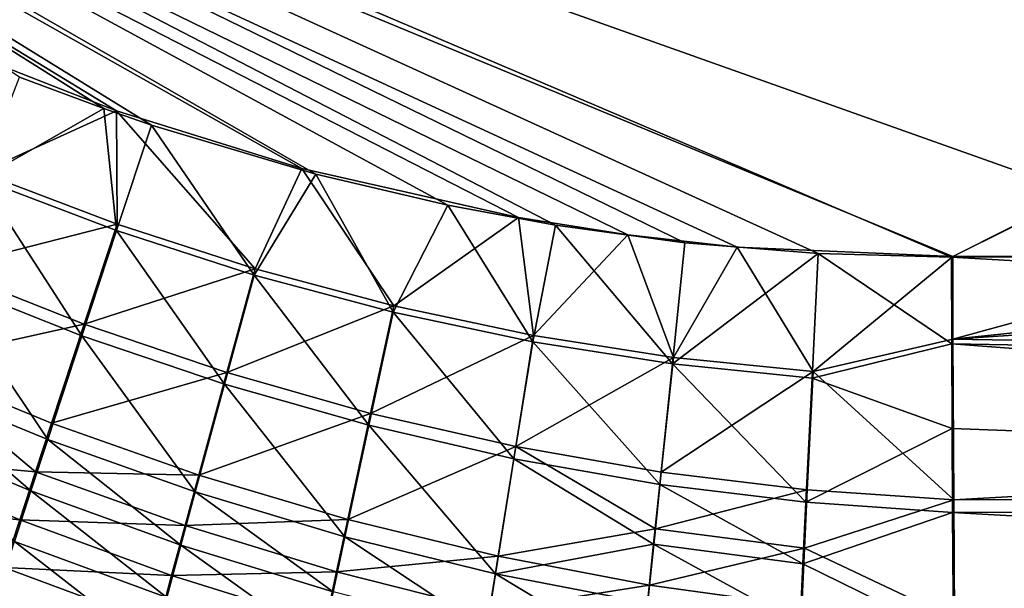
# Model space of a CAD drawing. Header units: metres. Extents: x -900 to 900, y -400 to 400.
# Tile 46 of 249: x -478 to -435, y -238 to -213. Entities that reach past the tile are written whole.
import ezdxf

# ---------------------------------------------------------------- set-up
doc = ezdxf.new("R2010")
doc.units = ezdxf.units.M

msp = doc.modelspace()

# ---------------------------------------------------------------- linework, layer by layer
at = {"layer": 'top'}
for points in [[(-437.335358, -223.870071, -494.717072), (-520.393921, -188.45813, -493.390167), (-62.851711, -35.5509, -503.495331)], [(-518.588135, -190.194061, -490.413635), (-423.970123, -223.826447, -491.966522), (-62.84462, -35.365765, -500.496002)], [(-62.118618, -37.228283, -503.495331), (-437.335358, -223.870071, -494.717072), (-62.851711, -35.5509, -503.495331)], [(-341.090759, -223.79567, -496.466583), (-437.335358, -223.870071, -494.717072), (-62.118618, -37.228283, -503.495331)], [(-437.335358, -223.870071, -494.717072), (-443.178528, -223.713989, -494.608795), (-520.393921, -188.45813, -493.390167)], [(-443.178528, -223.713989, -494.608795), (-449.004364, -223.236893, -494.503418), (-520.393921, -188.45813, -493.390167)], [(-520.393921, -188.45813, -493.390167), (-449.004364, -223.236893, -494.503418), (-454.678619, -222.464706, -494.403168)], [(-454.678619, -222.464706, -494.403168), (-459.38681, -221.592926, -494.321655), (-520.393921, -188.45813, -493.390167)], [(-459.38681, -221.592926, -494.321655), (-465.170959, -220.232056, -494.223541), (-520.393921, -188.45813, -493.390167)], [(-520.393921, -188.45813, -493.390167), (-465.170959, -220.232056, -494.223541), (-472.374176, -218.08316, -494.10437)], [(-472.374176, -218.08316, -494.10437), (-474.462921, -217.363785, -494.070435), (-520.393921, -188.45813, -493.390167)], [(-474.462921, -217.363785, -494.070435), (-478.14621, -215.987137, -494.01123), (-520.393921, -188.45813, -493.390167)], [(-446.716522, -223.428253, -491.544159), (-437.279114, -223.842056, -491.717743), (-518.588135, -190.194061, -490.413635)], [(-437.279114, -223.842056, -491.717743), (-423.970123, -223.826447, -491.966522), (-518.588135, -190.194061, -490.413635)], [(-518.588135, -190.194061, -490.413635), (-481.853058, -214.34523, -490.952545), (-473.900177, -217.460693, -491.079559)], [(-473.900177, -217.460693, -491.079559), (-465.779663, -219.993759, -491.213226), (-518.588135, -190.194061, -490.413635)], [(-465.779663, -219.993759, -491.213226), (-456.292633, -222.140701, -491.374786), (-518.588135, -190.194061, -490.413635)], [(-518.588135, -190.194061, -490.413635), (-456.292633, -222.140701, -491.374786), (-451.512726, -222.89296, -491.458496)], [(-451.512726, -222.89296, -491.458496), (-446.716522, -223.428253, -491.544159), (-518.588135, -190.194061, -490.413635)], [(-473.900177, -217.460693, -491.079559), (-481.853058, -214.34523, -490.952545), (-479.835541, -220.157227, -490.768646)], [(-478.14621, -215.987137, -494.01123), (-474.462921, -217.363785, -494.070435), (-479.873566, -220.436981, -493.757294)], [(-474.462921, -217.363785, -494.070435), (-473.902893, -222.708511, -493.844391), (-479.873566, -220.436981, -493.757294)], [(-473.900177, -217.460693, -491.079559), (-479.835541, -220.157227, -490.768646), (-473.867554, -222.428253, -490.856079)], [(-474.462921, -217.363785, -494.070435), (-472.374176, -218.08316, -494.10437), (-473.902893, -222.708511, -493.844391)], [(-465.779663, -219.993759, -491.213226), (-473.900177, -217.460693, -491.079559), (-467.833038, -224.377823, -490.945984)], [(-467.833038, -224.377823, -490.945984), (-473.900177, -217.460693, -491.079559), (-473.867554, -222.428253, -490.856079)], [(-472.374176, -218.08316, -494.10437), (-467.867432, -224.658722, -493.933838), (-473.902893, -222.708511, -493.844391)], [(-472.374176, -218.08316, -494.10437), (-465.170959, -220.232056, -494.223541), (-467.867432, -224.658722, -493.933838)], [(-473.867554, -222.428253, -490.856079), (-479.835541, -220.157227, -490.768646), (-481.476715, -224.367981, -490.180298)], [(-465.170959, -220.232056, -494.223541), (-461.784088, -226.284271, -494.025452), (-467.867432, -224.658722, -493.933838)], [(-461.748871, -226.002289, -491.038086), (-465.779663, -219.993759, -491.213226), (-467.833038, -224.377823, -490.945984)], [(-456.292633, -222.140701, -491.374786), (-465.779663, -219.993759, -491.213226), (-461.748871, -226.002289, -491.038086)], [(-465.170959, -220.232056, -494.223541), (-459.38681, -221.592926, -494.321655), (-461.784088, -226.284271, -494.025452)], [(-481.593872, -224.862442, -493.139069), (-479.873566, -220.436981, -493.757294), (-475.420959, -227.310516, -493.204834)], [(-479.873566, -220.436981, -493.757294), (-473.902893, -222.708511, -493.844391), (-475.420959, -227.310516, -493.204834)], [(-459.38681, -221.592926, -494.321655), (-455.671936, -227.58139, -494.118988), (-461.784088, -226.284271, -494.025452)], [(-459.38681, -221.592926, -494.321655), (-454.678619, -222.464706, -494.403168), (-455.671936, -227.58139, -494.118988)], [(-475.316132, -226.807358, -490.247467), (-473.867554, -222.428253, -490.856079), (-481.476715, -224.367981, -490.180298)], [(-467.833038, -224.377823, -490.945984), (-473.867554, -222.428253, -490.856079), (-475.316132, -226.807358, -490.247467)], [(-455.634003, -227.297592, -491.132202), (-456.292633, -222.140701, -491.374786), (-461.748871, -226.002289, -491.038086)], [(-451.512726, -222.89296, -491.458496), (-456.292633, -222.140701, -491.374786), (-455.634003, -227.297592, -491.132202)], [(-454.678619, -222.464706, -494.403168), (-449.553864, -228.545639, -494.214294), (-455.671936, -227.58139, -494.118988)], [(-454.678619, -222.464706, -494.403168), (-449.004364, -223.236893, -494.503418), (-449.553864, -228.545639, -494.214294)], [(-473.902893, -222.708511, -493.844391), (-469.169189, -229.435562, -493.270966), (-475.420959, -227.310516, -493.204834)], [(-473.902893, -222.708511, -493.844391), (-467.867432, -224.658722, -493.933838), (-469.169189, -229.435562, -493.270966)], [(-449.511169, -228.259048, -491.228149), (-451.512726, -222.89296, -491.458496), (-455.634003, -227.297592, -491.132202)], [(-446.716522, -223.428253, -491.544159), (-451.512726, -222.89296, -491.458496), (-449.511169, -228.259048, -491.228149)], [(-449.004364, -223.236893, -494.503418), (-443.178528, -223.713989, -494.608795), (-449.553864, -228.545639, -494.214294)], [(-443.178528, -223.713989, -494.608795), (-443.441223, -229.176102, -494.311218), (-449.553864, -228.545639, -494.214294)], [(-443.392242, -228.885345, -491.325775), (-446.716522, -223.428253, -491.544159), (-449.511169, -228.259048, -491.228149)], [(-437.279114, -223.842056, -491.717743), (-446.716522, -223.428253, -491.544159), (-443.392242, -228.885345, -491.325775)], [(-437.323761, -227.669739, -494.566437), (-443.441223, -229.176102, -494.311218), (-443.178528, -223.713989, -494.608795)], [(-437.335358, -223.870071, -494.717072), (-437.323761, -227.669739, -494.566437), (-443.178528, -223.713989, -494.608795)], [(-340.904205, -229.093536, -493.165802), (-381.537445, -223.778259, -492.746674), (-437.268097, -227.462662, -491.574097)], [(-437.268097, -227.462662, -491.574097), (-381.537445, -223.778259, -492.746674), (-402.263153, -223.800766, -492.368256)], [(-437.268097, -227.462662, -491.574097), (-437.279114, -223.842056, -491.717743), (-443.392242, -228.885345, -491.325775)], [(-437.335358, -223.870071, -494.717072), (-341.090759, -223.79567, -496.466583), (-340.949799, -229.396317, -496.149994)], [(-437.323761, -227.669739, -494.566437), (-437.335358, -223.870071, -494.717072), (-340.949799, -229.396317, -496.149994)], [(-437.279114, -223.842056, -491.717743), (-437.268097, -227.462662, -491.574097), (-423.970123, -223.826447, -491.966522)], [(-437.268097, -227.462662, -491.574097), (-402.263153, -223.800766, -492.368256), (-423.970123, -223.826447, -491.966522)], [(-475.316132, -226.807358, -490.247467), (-481.476715, -224.367981, -490.180298), (-483.094116, -228.531937, -489.249817)], [(-469.075531, -228.923706, -490.315155), (-467.833038, -224.377823, -490.945984), (-475.316132, -226.807358, -490.247467)], [(-461.748871, -226.002289, -491.038086), (-467.833038, -224.377823, -490.945984), (-469.075531, -228.923706, -490.315155)], [(-481.593872, -224.862442, -493.139069), (-476.915222, -231.859253, -492.190765), (-483.289215, -229.238678, -492.161194)], [(-476.915222, -231.859253, -492.190765), (-481.593872, -224.862442, -493.139069), (-475.420959, -227.310516, -493.204834)], [(-467.867432, -224.658722, -493.933838), (-462.854584, -231.233292, -493.337128), (-469.169189, -229.435562, -493.270966)], [(-467.867432, -224.658722, -493.933838), (-461.784088, -226.284271, -494.025452), (-462.854584, -231.233292, -493.337128)], [(-462.770905, -230.712494, -490.383026), (-461.748871, -226.002289, -491.038086), (-469.075531, -228.923706, -490.315155)], [(-461.784088, -226.284271, -494.025452), (-456.494568, -232.698608, -493.403076), (-462.854584, -231.233292, -493.337128)], [(-455.634003, -227.297592, -491.132202), (-461.748871, -226.002289, -491.038086), (-462.770905, -230.712494, -490.383026)], [(-461.784088, -226.284271, -494.025452), (-455.671936, -227.58139, -494.118988), (-456.494568, -232.698608, -493.403076)], [(-476.742004, -231.135803, -489.282532), (-475.316132, -226.807358, -490.247467), (-483.094116, -228.531937, -489.249817)], [(-469.075531, -228.923706, -490.315155), (-475.316132, -226.807358, -490.247467), (-476.742004, -231.135803, -489.282532)], [(-470.448578, -234.154694, -492.217224), (-476.915222, -231.859253, -492.190765), (-475.420959, -227.310516, -493.204834)], [(-475.420959, -227.310516, -493.204834), (-469.169189, -229.435562, -493.270966), (-470.448578, -234.154694, -492.217224)], [(-456.419617, -232.168411, -490.450806), (-455.634003, -227.297592, -491.132202), (-462.770905, -230.712494, -490.383026)], [(-455.671936, -227.58139, -494.118988), (-450.108978, -233.825058, -493.468658), (-456.494568, -232.698608, -493.403076)], [(-456.419617, -232.168411, -490.450806), (-449.511169, -228.259048, -491.228149), (-455.634003, -227.297592, -491.132202)], [(-455.671936, -227.58139, -494.118988), (-449.553864, -228.545639, -494.214294), (-450.108978, -233.825058, -493.468658)], [(-437.323761, -227.669739, -494.566437), (-437.308258, -231.378738, -494.195465), (-443.441223, -229.176102, -494.311218)], [(-437.234711, -234.495636, -490.6586), (-437.268097, -227.462662, -491.574097), (-443.392242, -228.885345, -491.325775)], [(-340.923492, -234.963837, -495.328735), (-437.308258, -231.378738, -494.195465), (-437.323761, -227.669739, -494.566437)], [(-437.323761, -227.669739, -494.566437), (-340.949799, -229.396317, -496.149994), (-340.923492, -234.963837, -495.328735)], [(-437.234711, -234.495636, -490.6586), (-340.904205, -229.093536, -493.165802), (-437.268097, -227.462662, -491.574097)], [(-484.676453, -232.620102, -487.981598), (-477.443207, -233.27121, -488.667877), (-483.094116, -228.531937, -489.249817)], [(-483.094116, -228.531937, -489.249817), (-477.443207, -233.27121, -488.667877), (-476.742004, -231.135803, -489.282532)], [(-450.041504, -233.28479, -490.518402), (-449.511169, -228.259048, -491.228149), (-456.419617, -232.168411, -490.450806)], [(-449.511169, -228.259048, -491.228149), (-450.041504, -233.28479, -490.518402), (-443.392242, -228.885345, -491.325775)], [(-470.296661, -233.414719, -489.312408), (-469.075531, -228.923706, -490.315155), (-476.742004, -231.135803, -489.282532)], [(-462.770905, -230.712494, -490.383026), (-469.075531, -228.923706, -490.315155), (-470.296661, -233.414719, -489.312408)], [(-449.553864, -228.545639, -494.214294), (-443.709747, -234.609665, -493.533844), (-450.108978, -233.825058, -493.468658)], [(-450.041504, -233.28479, -490.518402), (-443.648865, -234.05838, -490.585754), (-443.392242, -228.885345, -491.325775)], [(-443.441223, -229.176102, -494.311218), (-443.709747, -234.609665, -493.533844), (-449.553864, -228.545639, -494.214294)], [(-443.648865, -234.05838, -490.585754), (-437.234711, -234.495636, -490.6586), (-443.392242, -228.885345, -491.325775)], [(-477.649994, -234.103317, -491.544861), (-484.12381, -231.398819, -491.538879), (-483.289215, -229.238678, -492.161194)], [(-483.289215, -229.238678, -492.161194), (-476.915222, -231.859253, -492.190765), (-477.649994, -234.103317, -491.544861)], [(-437.308258, -231.378738, -494.195465), (-443.709747, -234.609665, -493.533844), (-443.441223, -229.176102, -494.311218)], [(-340.87915, -234.394608, -492.38385), (-340.904205, -229.093536, -493.165802), (-437.234711, -234.495636, -490.6586)], [(-469.169189, -229.435562, -493.270966), (-463.904449, -236.119797, -492.240112), (-470.448578, -234.154694, -492.217224)], [(-469.169189, -229.435562, -493.270966), (-462.854584, -231.233292, -493.337128), (-463.904449, -236.119797, -492.240112)], [(-463.773254, -235.363251, -489.33902), (-462.770905, -230.712494, -490.383026), (-470.296661, -233.414719, -489.312408)], [(-456.419617, -232.168411, -490.450806), (-462.770905, -230.712494, -490.383026), (-463.773254, -235.363251, -489.33902)], [(-484.12381, -231.398819, -491.538879), (-477.649994, -234.103317, -491.544861), (-478.374786, -236.321686, -490.80719)], [(-477.443207, -233.27121, -488.667877), (-470.296661, -233.414719, -489.312408), (-476.742004, -231.135803, -489.282532)], [(-462.854584, -231.233292, -493.337128), (-457.298676, -237.748123, -492.259033), (-463.904449, -236.119797, -492.240112)], [(-462.854584, -231.233292, -493.337128), (-456.494568, -232.698608, -493.403076), (-457.298676, -237.748123, -492.259033)], [(-437.308258, -231.378738, -494.195465), (-437.288696, -235.059128, -493.604736), (-443.709747, -234.609665, -493.533844)], [(-437.288696, -235.059128, -493.604736), (-437.308258, -231.378738, -494.195465), (-340.923492, -234.963837, -495.328735)], [(-476.915222, -231.859253, -492.190765), (-471.076843, -236.481445, -491.545502), (-477.649994, -234.103317, -491.544861)], [(-471.076843, -236.481445, -491.545502), (-476.915222, -231.859253, -492.190765), (-470.448578, -234.154694, -492.217224)], [(-457.187592, -236.974808, -489.361969), (-456.419617, -232.168411, -490.450806), (-463.773254, -235.363251, -489.33902)], [(-450.30127, -235.774231, -490.002808), (-456.419617, -232.168411, -490.450806), (-457.187592, -236.974808, -489.361969)], [(-450.30127, -235.774231, -490.002808), (-450.041504, -233.28479, -490.518402), (-456.419617, -232.168411, -490.450806)], [(-478.134827, -235.382187, -487.965973), (-484.676453, -232.620102, -487.981598), (-485.450989, -234.626877, -487.222382)], [(-484.676453, -232.620102, -487.981598), (-478.134827, -235.382187, -487.965973), (-477.443207, -233.27121, -488.667877)], [(-456.494568, -232.698608, -493.403076), (-450.38089, -236.44014, -492.927002), (-457.298676, -237.748123, -492.259033)], [(-456.494568, -232.698608, -493.403076), (-450.108978, -233.825058, -493.468658), (-450.38089, -236.44014, -492.927002)], [(-478.134827, -235.382187, -487.965973), (-470.896332, -235.629013, -488.673187), (-477.443207, -233.27121, -488.667877)], [(-477.443207, -233.27121, -488.667877), (-470.896332, -235.629013, -488.673187), (-470.296661, -233.414719, -489.312408)], [(-470.896332, -235.629013, -488.673187), (-463.773254, -235.363251, -489.33902), (-470.296661, -233.414719, -489.312408)], [(-443.648865, -234.05838, -490.585754), (-450.041504, -233.28479, -490.518402), (-450.30127, -235.774231, -490.002808)], [(-478.374786, -236.321686, -490.80719), (-477.649994, -234.103317, -491.544861), (-471.695831, -238.780334, -490.778076)], [(-477.649994, -234.103317, -491.544861), (-471.076843, -236.481445, -491.545502), (-471.695831, -238.780334, -490.778076)], [(-450.108978, -233.825058, -493.468658), (-443.839355, -237.299866, -492.967834), (-450.38089, -236.44014, -492.927002)], [(-443.772766, -236.619598, -490.046906), (-443.648865, -234.05838, -490.585754), (-450.30127, -235.774231, -490.002808)], [(-443.709747, -234.609665, -493.533844), (-443.839355, -237.299866, -492.967834), (-450.108978, -233.825058, -493.468658)], [(-437.234711, -234.495636, -490.6586), (-443.648865, -234.05838, -490.585754), (-443.772766, -236.619598, -490.046906)], [(-464.419037, -238.527481, -491.540161), (-471.076843, -236.481445, -491.545502), (-470.448578, -234.154694, -492.217224)], [(-470.448578, -234.154694, -492.217224), (-463.904449, -236.119797, -492.240112), (-464.419037, -238.527481, -491.540161)], [(-437.199249, -239.725189, -489.412476), (-437.234711, -234.495636, -490.6586), (-443.772766, -236.619598, -490.046906)], [(-437.199249, -239.725189, -489.412476), (-340.87915, -234.394608, -492.38385), (-437.234711, -234.495636, -490.6586)], [(-340.846069, -239.613632, -491.131592), (-340.87915, -234.394608, -492.38385), (-437.199249, -239.725189, -489.412476)], [(-478.815674, -237.464966, -487.177521), (-478.134827, -235.382187, -487.965973), (-485.450989, -234.626877, -487.222382)], [(-437.288696, -235.059128, -493.604736), (-443.839355, -237.299866, -492.967834), (-443.709747, -234.609665, -493.533844)], [(-340.888763, -240.44519, -494.01355), (-437.288696, -235.059128, -493.604736), (-340.923492, -234.963837, -495.328735)], [(-471.487183, -237.816818, -487.942902), (-478.134827, -235.382187, -487.965973), (-478.815674, -237.464966, -487.177521)], [(-478.134827, -235.382187, -487.965973), (-471.487183, -237.816818, -487.942902), (-470.896332, -235.629013, -488.673187)], [(-470.896332, -235.629013, -488.673187), (-464.264526, -237.6548, -488.672913), (-463.773254, -235.363251, -489.33902)], [(-464.264526, -237.6548, -488.672913), (-457.187592, -236.974808, -489.361969), (-463.773254, -235.363251, -489.33902)], [(-437.288696, -235.059128, -493.604736), (-437.251465, -240.551544, -492.295929), (-443.839355, -237.299866, -492.967834)], [(-437.251465, -240.551544, -492.295929), (-437.288696, -235.059128, -493.604736), (-340.888763, -240.44519, -494.01355)], [(-471.487183, -237.816818, -487.942902), (-464.264526, -237.6548, -488.672913), (-470.896332, -235.629013, -488.673187)], [(-450.556671, -238.240829, -489.381195), (-450.30127, -235.774231, -490.002808), (-457.187592, -236.974808, -489.361969)], [(-443.772766, -236.619598, -490.046906), (-450.30127, -235.774231, -490.002808), (-450.556671, -238.240829, -489.381195)], [(-463.904449, -236.119797, -492.240112), (-457.69165, -240.234344, -491.528473), (-464.419037, -238.527481, -491.540161)], [(-463.904449, -236.119797, -492.240112), (-457.298676, -237.748123, -492.259033), (-457.69165, -240.234344, -491.528473)], [(-472.304443, -241.047134, -489.915863), (-479.088226, -238.510406, -489.978607), (-478.374786, -236.321686, -490.80719)], [(-471.695831, -238.780334, -490.778076), (-472.304443, -241.047134, -489.915863), (-478.374786, -236.321686, -490.80719)], [(-471.695831, -238.780334, -490.778076), (-471.076843, -236.481445, -491.545502), (-464.925293, -240.904999, -490.740265)], [(-471.076843, -236.481445, -491.545502), (-464.419037, -238.527481, -491.540161), (-464.925293, -240.904999, -490.740265)], [(-457.298676, -237.748123, -492.259033), (-450.38089, -236.44014, -492.927002), (-450.648193, -239.031235, -492.273956)], [(-450.38089, -236.44014, -492.927002), (-443.965515, -239.964142, -492.284851), (-450.648193, -239.031235, -492.273956)], [(-443.893341, -239.156128, -489.396729), (-443.772766, -236.619598, -490.046906), (-450.556671, -238.240829, -489.381195)], [(-443.839355, -237.299866, -492.967834), (-443.965515, -239.964142, -492.284851), (-450.38089, -236.44014, -492.927002)], [(-437.199249, -239.725189, -489.412476), (-443.772766, -236.619598, -490.046906), (-443.893341, -239.156128, -489.396729)], [(-464.264526, -237.6548, -488.672913), (-457.562927, -239.341339, -488.666687), (-457.187592, -236.974808, -489.361969)], [(-457.562927, -239.341339, -488.666687), (-450.556671, -238.240829, -489.381195), (-457.187592, -236.974808, -489.361969)], [(-472.068115, -239.974075, -487.122437), (-478.815674, -237.464966, -487.177521), (-479.484741, -239.516525, -486.304016)], [(-472.068115, -239.974075, -487.122437), (-471.487183, -237.816818, -487.942902), (-478.815674, -237.464966, -487.177521)], [(-437.251465, -240.551544, -492.295929), (-443.965515, -239.964142, -492.284851), (-443.839355, -237.299866, -492.967834)], [(-464.747925, -239.917633, -487.911682), (-471.487183, -237.816818, -487.942902), (-472.068115, -239.974075, -487.122437)], [(-471.487183, -237.816818, -487.942902), (-464.747925, -239.917633, -487.911682), (-464.264526, -237.6548, -488.672913)], [(-464.747925, -239.917633, -487.911682), (-457.562927, -239.341339, -488.666687), (-464.264526, -237.6548, -488.672913)], [(-457.298676, -237.748123, -492.259033), (-450.910339, -241.592621, -491.510376), (-457.69165, -240.234344, -491.528473)], [(-450.648193, -239.031235, -492.273956), (-450.910339, -241.592621, -491.510376), (-457.298676, -237.748123, -492.259033)], [(-457.562927, -239.341339, -488.666687), (-450.807159, -240.679169, -488.654388), (-450.556671, -238.240829, -489.381195)], [(-450.807159, -240.679169, -488.654388), (-443.893341, -239.156128, -489.396729), (-450.556671, -238.240829, -489.381195)]]:
    msp.add_3dface(points, dxfattribs=at)

doc.saveas('drawing.dxf')
